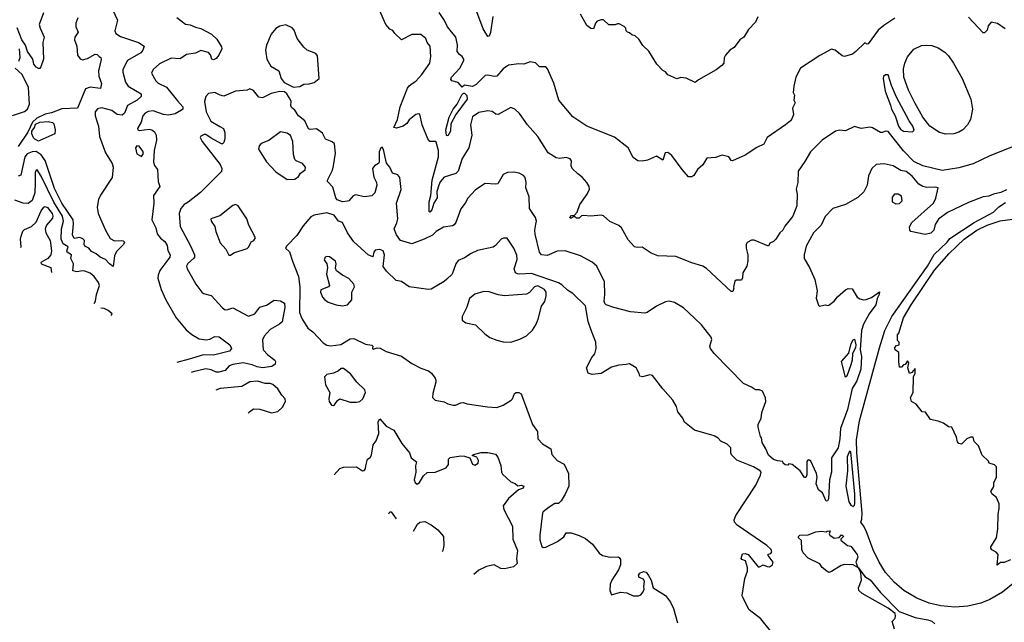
# Model space of a CAD drawing. Extents: x 1468344 to 1613994, y 525695 to 643861.
# Tile 30 of 256: x 1490758 to 1498408, y 585528 to 590212. Entities that reach past the tile are written whole.
import ezdxf

# ---------------------------------------------------------------- set-up
doc = ezdxf.new("R2010")
doc.units = 0

msp = doc.modelspace()

# ---------------------------------------------------------------- linework, layer by layer
at = {"layer": '0CON10XD'}
for points in [[(1491482.9, 590285), (1491517, 590207), (1491497.5, 590125), (1491505.3, 590105.3), (1491541.7, 590081.7), (1491681.2, 590035), (1491725.8, 590005.8), (1491715.7, 589975), (1491699.2, 589955), (1491595.6, 589895), (1491560, 589825), (1491560, 589805), (1491581.1, 589725), (1491600.8, 589695), (1491702, 589635), (1491702.2, 589615), (1491669.6, 589585), (1491594.7, 589545), (1491571.5, 589485), (1491555, 589470.4), (1491515, 589473.5), (1491474.3, 589505), (1491395, 589526.1), (1491361.3, 589518.7), (1491343.9, 589495), (1491344.5, 589465), (1491369.8, 589385), (1491377.7, 589305), (1491425, 589178), (1491475.4, 589095), (1491484.7, 589064.7), (1491477.6, 588985), (1491385, 588847.6), (1491370, 588815), (1491359.8, 588755), (1491367.8, 588705), (1491425, 588575.7), (1491461.9, 588511.9), (1491493.8, 588493.8), (1491550, 588495), (1491562, 588492), (1491571.2, 588481.2), (1491565.7, 588465), (1491510.9, 588409.1), (1491493.9, 588376.1), (1491485, 588292.5), (1491455, 588313.1), (1491425, 588347.1), (1491382, 588365), (1491352.6, 588392.6), (1491315, 588409.6), (1491295.4, 588435), (1491265, 588450.4), (1491259.5, 588465), (1491261.9, 588495), (1491249.1, 588509.1), (1491225, 588518), (1491182, 588512), (1491168.9, 588538.9), (1491177.1, 588625), (1491172.4, 588655), (1491085.5, 588785.5), (1491029, 588899), (1490956, 589116), (1490925, 589161.3), (1490885, 589186.1), (1490855, 589185.5), (1490815, 589168.1), (1490797.5, 589145), (1490766.8, 589003.2), (1490745, 588994.3)], [(1496306.2, 588125), (1496300, 588100), (1496285, 588098.8), (1496095, 588278.8), (1496065, 588296.2), (1495981.2, 588321.2), (1495855, 588372), (1495715, 588376.7), (1495665, 588396), (1495595, 588444.3), (1495555, 588440.8), (1495535, 588445.8), (1495485, 588500), (1495434.1, 588594.1), (1495411.9, 588611.9), (1495343.9, 588643.9), (1495295, 588686.5), (1495275, 588691.5), (1495195, 588685.5), (1495135, 588690), (1495123, 588687), (1495105, 588670), (1495085, 588670), (1495075, 588680), (1495055, 588680), (1495045, 588670), (1495035, 588670), (1495032.5, 588675), (1495045, 588690), (1495068.3, 588691.7), (1495090, 588715), (1495109.4, 588775), (1495168.2, 588855), (1495185.9, 588894.1), (1495183.4, 588915), (1495165.3, 588945), (1495127.8, 588987.8), (1495094.5, 589014.5), (1495050.8, 589055), (1495044, 589075), (1495046, 589115), (1495035, 589130), (1495005, 589140), (1494955, 589133.8), (1494925, 589138.8), (1494865, 589178), (1494782.6, 589302.6), (1494703.4, 589393.4), (1494641.8, 589481.8), (1494605, 589516.7), (1494575, 589528.1), (1494475, 589475.6), (1494457.1, 589477.1), (1494428.8, 589498.8), (1494395, 589504), (1494325, 589489.2), (1494275, 589456.2), (1494260, 589395), (1494270, 589315), (1494248.1, 589215), (1494195, 589133.8), (1494165, 589034.2), (1494145.8, 589015), (1494055, 588987.5), (1494025, 588950.6), (1494014.3, 588925), (1493999.5, 588875), (1494002.3, 588827.7), (1493974.5, 588785.5), (1493960.7, 588735), (1493945, 588715.7), (1493940.5, 588720.5), (1493940.4, 588795), (1493953.7, 588845), (1493962, 588965), (1494012.5, 589145), (1494012.7, 589195), (1493995, 589258.8), (1493985, 589266.2), (1493945, 589266), (1493928.1, 589285), (1493884.4, 589395), (1493866.1, 589476.1), (1493855, 589481.2), (1493835, 589475.7), (1493785, 589432.2), (1493765, 589404.5), (1493737.1, 589385), (1493685, 589368.6), (1493666.2, 589375), (1493693.6, 589435), (1493715.4, 589534.6), (1493770.8, 589679.2), (1493783, 589697), (1493807.1, 589715), (1493835.8, 589735), (1493883.7, 589786.3), (1493943.8, 589875), (1493953.3, 589925), (1493946.7, 590005), (1493924.3, 590034.3), (1493913.8, 590065), (1493875.6, 590095.6), (1493805, 590095.8), (1493725, 590056.2), (1493673.3, 590105), (1493657.7, 590127.7), (1493635, 590137.5), (1493603.9, 590173.9), (1493554, 590285)], [(1494434.2, 590235.8), (1494416.6, 590113.4), (1494405, 590083.3), (1494395, 590081.2), (1494359.5, 590139.5), (1494302.8, 590292.8)], [(1490943.9, 590265), (1490910.4, 590175), (1490916.6, 590146.6), (1490948.2, 590075), (1490936.7, 590035), (1490942.5, 589905), (1490922.5, 589845), (1490915, 589832.5), (1490905, 589832.5), (1490885, 589843.8), (1490868.8, 589865), (1490859.2, 589905), (1490818.1, 589965), (1490803.1, 590013.1), (1490775, 590055.6), (1490738.3, 590148.3)], [(1491210, 590225), (1491193.1, 590185), (1491193.5, 590155), (1491211.1, 590115), (1491186.4, 590075), (1491184.2, 590055.8), (1491200.7, 590005), (1491206.6, 589936.6), (1491226.8, 589906.8), (1491245, 589900.4), (1491285, 589908.9), (1491345, 589942.7), (1491360.5, 589940.5), (1491376.2, 589925), (1491387.3, 589917.3), (1491391.7, 589901.7), (1491370, 589815), (1491373.6, 589773.6), (1491394.3, 589715), (1491385, 589676.7), (1491305, 589687.5), (1491270, 589675), (1491206.2, 589523.8), (1491085, 589519), (1491005, 589488.6), (1490955, 589478.1), (1490891.8, 589445), (1490858.4, 589415), (1490822.1, 589337.9), (1490745, 589227.1)], [(1491979.5, 590229.5), (1492045, 590175.7), (1492082, 590172), (1492122.9, 590152.9), (1492165, 590142.5), (1492248.3, 590098.3), (1492289.8, 590059.8), (1492325, 590001.2), (1492327.7, 589985), (1492305, 589935.7), (1492285, 589910.8), (1492265, 589900), (1492252, 589905), (1492239.3, 589939.3), (1492225.4, 589955.4), (1492165, 589971.9), (1492125, 589952.3), (1492055, 589942.4), (1492005, 589908.2), (1491935, 589912.7), (1491845, 589869.4), (1491795, 589824), (1491781.9, 589795), (1491815, 589737.5), (1491835, 589719.5), (1491897.5, 589687.5), (1491985, 589581.8), (1492026, 589535), (1492025, 589515.8), (1492015, 589507.2), (1491965, 589479.5), (1491915, 589470), (1491874.5, 589475.5), (1491795, 589504.2), (1491755, 589497.5), (1491733.8, 589485), (1491715.6, 589464.4), (1491702.9, 589415), (1491674, 589365), (1491676.7, 589355), (1491685, 589351.4), (1491765, 589361.1), (1491785, 589356.4), (1491805, 589340), (1491817.1, 589315), (1491821.5, 589275), (1491803.8, 589195), (1491797.1, 589105), (1491805, 589077.5), (1491827.9, 589047.9), (1491833.5, 588955), (1491846, 588915), (1491798.6, 588845), (1491800.6, 588785), (1491785.5, 588655.5), (1491815, 588593.8), (1491826.5, 588546.5), (1491852.3, 588512.3), (1491886.7, 588486.7), (1491905, 588457.7), (1491908.8, 588418.8), (1491927.7, 588385), (1491925, 588366.2), (1491847.6, 588262.4), (1491833.6, 588226.4), (1491831.4, 588201.4), (1491858.4, 588115), (1491893.8, 588033.8), (1491975, 587894.7), (1492051.7, 587801.7), (1492095.7, 587765.7), (1492152.3, 587732.3), (1492207.4, 587722.6), (1492235, 587728), (1492275, 587748.1), (1492307.2, 587747.2), (1492390, 587685), (1492403.3, 587655), (1492387.5, 587635), (1492315, 587616.5), (1492265, 587604.6), (1492185, 587607.4), (1492075, 587571.9), (1491979.2, 587548.4)], [(1497556.6, 590223.4), (1497472.5, 590167.5), (1497429.1, 590130.9), (1497351.2, 590025), (1497341.7, 590021.7), (1497325, 590032.5), (1497255.7, 589964.3), (1497227.5, 589945), (1497165.7, 589924.3), (1497149.5, 589929.5), (1497095, 589975.4), (1497065, 589982.5), (1496975, 589933.8), (1496823.8, 589835), (1496787.5, 589765), (1496772.5, 589695), (1496767.5, 589645), (1496777.5, 589625), (1496773.3, 589585), (1496782.5, 589565), (1496763.3, 589525), (1496770, 589475), (1496760, 589445), (1496746, 589425), (1496708.6, 589395), (1496565.7, 589295), (1496538.6, 589245), (1496485, 589218.1), (1496395, 589159.6), (1496295, 589115.6), (1496285, 589116), (1496268.8, 589145), (1496215, 589158.1), (1496165, 589141.2), (1496095.8, 589134.2), (1496065, 589083.8), (1496025, 589048), (1495995, 589000), (1495980.5, 588989.5), (1495955, 588991.4), (1495906, 589046), (1495825, 589156), (1495795, 589180), (1495773.3, 589176.7), (1495755, 589120), (1495705, 589150), (1495635, 589120), (1495595, 589112.5), (1495560, 589115), (1495525, 589140), (1495486.4, 589216.4), (1495378.8, 589298.8), (1495165, 589383.8), (1495055, 589456.2), (1494948.2, 589585), (1494907.2, 589717.2), (1494858.8, 589828.8), (1494845, 589844.3), (1494796.4, 589846.4), (1494765, 589876), (1494725, 589883.8), (1494675, 589866.2), (1494635, 589868.8), (1494557, 589857), (1494515, 589830), (1494465, 589772.5), (1494445, 589770.4), (1494395, 589781.1), (1494375, 589777.1), (1494305, 589706.9), (1494275, 589692.5), (1494215, 589704), (1494195, 589687.5), (1494165, 589724.3), (1494115, 589736.7), (1494108.3, 589748.3), (1494112.5, 589765), (1494176.7, 589835), (1494210, 589895), (1494210, 589905), (1494196.7, 589925), (1494175, 589940), (1494156.7, 589965), (1494158.9, 590015), (1494147.9, 590075), (1494081.9, 590155), (1494057.5, 590205), (1494016.6, 590266.6)], [(1496492, 590235), (1496475, 590192.5), (1496420, 590135), (1496383.9, 590076.1), (1496354.1, 590055.9), (1496310, 589995), (1496275, 589973.8), (1496243.1, 589936.9), (1496232.5, 589915), (1496228.1, 589875), (1496213.5, 589855), (1496168.7, 589821.3), (1496033.3, 589745), (1496006.4, 589723.6), (1495935, 589756.2), (1495895, 589762.5), (1495865, 589752.5), (1495795, 589782.5), (1495775, 589807.5), (1495755, 589817.5), (1495707.5, 589865), (1495645, 589967.5), (1495600.7, 590010.7), (1495569.3, 590059.3), (1495540, 590085), (1495513, 590093), (1495495, 590110), (1495480, 590115), (1495470, 590125), (1495467, 590147), (1495455, 590160), (1495415, 590180), (1495401.7, 590178.3), (1495385, 590172.5), (1495335, 590172.5), (1495295, 590210), (1495275, 590210), (1495245, 590200), (1495232.5, 590185), (1495215, 590140), (1495195, 590142), (1495165, 590165.8), (1495115.5, 590255.5)], [(1498415, 590141.5), (1498355, 590181.4), (1498305, 590192.5), (1498282.5, 590165), (1498275, 590130), (1498255, 590110), (1498245, 590110), (1498130.5, 590230.5)], [(1492885, 589687.8), (1492935, 589692.2), (1492965, 589710.5), (1493006.3, 589713.7), (1493045, 589724.7), (1493085.8, 589754.2), (1493071.7, 589931.7), (1493057.9, 589947.9), (1492990.9, 589975), (1492965, 589997.7), (1492914.1, 590065), (1492890.4, 590130.4), (1492875, 590148.5), (1492825, 590172), (1492778.3, 590161.7), (1492747, 590143), (1492711.7, 590098.3), (1492675, 590012.5), (1492667.5, 589975), (1492678.4, 589905), (1492710.1, 589850.1), (1492772.2, 589815), (1492789.6, 589755), (1492814, 589724), (1492885, 589687.8)], [(1490751.6, 589888.4), (1490761, 589919), (1490756.8, 589985)], [(1497955, 589322.5), (1497905, 589335.7), (1497828.6, 589385), (1497775.7, 589455), (1497712.2, 589565), (1497664.4, 589665), (1497627.5, 589765), (1497625, 589830), (1497634.4, 589875), (1497655, 589923.3), (1497705, 589983.1), (1497765, 590010), (1497805, 590014.4), (1497845, 590010), (1497895, 589993.1), (1497945, 589959.4), (1497975, 589930), (1498012.9, 589875), (1498080, 589755), (1498148.2, 589595), (1498160, 589515), (1498145, 589436.7), (1498122.9, 589395), (1498085, 589355.7), (1498055, 589336.7), (1498015, 589324.5), (1497955, 589322.5)], [(1490703.2, 589466.8), (1490795, 589498.4), (1490817.5, 589515), (1490834.3, 589555), (1490825.9, 589685), (1490776.9, 589785), (1490723.9, 589835)], [(1497695, 589340.8), (1497706.5, 589353.5), (1497698.2, 589385), (1497669.4, 589425), (1497570.7, 589610.7), (1497531, 589701), (1497505, 589781.9), (1497485, 589784.2), (1497470, 589770), (1497465.8, 589755), (1497481.9, 589655), (1497525, 589546.7), (1497531.8, 589515), (1497560, 589465), (1497587.1, 589385), (1497602, 589362), (1497625, 589344.6), (1497695, 589340.8)], [(1496954.1, 586655.9), (1496950, 586685), (1496905, 586780), (1496895, 586787.5), (1496885, 586790), (1496873, 586777), (1496873.3, 586675), (1496866.4, 586653.6), (1496855, 586652.5), (1496823.3, 586705), (1496760, 586755), (1496735, 586760), (1496725, 586750), (1496705, 586752.5), (1496690, 586765), (1496688.3, 586778.3), (1496645, 586782.5), (1496615, 586792.5), (1496577, 586827), (1496556.1, 586876.1), (1496526.2, 586925), (1496521.7, 586961.7), (1496513, 586973), (1496496.7, 587045), (1496496.7, 587065), (1496518.8, 587115), (1496525, 587157.5), (1496555.8, 587245), (1496552.3, 587272.3), (1496528.8, 587325), (1496505.9, 587335.9), (1496474.1, 587334.1), (1496445, 587356.7), (1496382.7, 587382.7), (1496155, 587616), (1496125.8, 587655), (1496120, 587675), (1496135.6, 587725), (1496130, 587745), (1496055, 587840), (1496001.5, 587891.5), (1495915, 587971.2), (1495845, 588013.3), (1495805, 588023.3), (1495775, 588020), (1495705, 587983.8), (1495632.5, 587935), (1495615, 587930), (1495505, 587941.4), (1495375, 587973.8), (1495315, 587995.7), (1495304.4, 588005), (1495298.9, 588025), (1495304.5, 588075), (1495301.2, 588175), (1495241.2, 588295), (1495205, 588327.1), (1495115, 588377.1), (1494995.3, 588415.3), (1494935, 588411.8), (1494855, 588378.2), (1494811.1, 588385), (1494797.5, 588405), (1494763.1, 588545), (1494760, 588575), (1494767.9, 588622.1), (1494773.5, 588645), (1494765.6, 588675), (1494719.4, 588745), (1494717.5, 588835), (1494691.4, 588905), (1494694.4, 588945.6), (1494685.5, 588985.5), (1494671.7, 589001.7), (1494639.4, 589019.4), (1494595, 589027.5), (1494547, 589023), (1494515, 589008), (1494473.9, 588936.1), (1494455, 588932), (1494375, 588937.5), (1494299.7, 588890.3), (1494238.8, 588825), (1494218.8, 588785), (1494185, 588741.2), (1494146.5, 588635), (1494135, 588617.5), (1494121.1, 588608.9), (1494050.2, 588599.8), (1493995, 588564.4), (1493965, 588535.6), (1493900, 588505), (1493805, 588470.8), (1493715.6, 588495.6), (1493685, 588539.2), (1493666.4, 588585), (1493687.3, 588632.7), (1493696.9, 588665), (1493686.5, 588785), (1493723, 588893), (1493711.4, 588985), (1493696.2, 589005), (1493655, 589020), (1493633.8, 589065), (1493607.8, 589097.8), (1493585, 589203.3), (1493575, 589221.4), (1493565, 589215.7), (1493551.8, 589185), (1493551.6, 589105), (1493545.2, 589094.8), (1493513.7, 589076.3), (1493500, 589055), (1493508.3, 588988.3), (1493530.7, 588945), (1493533.8, 588926.2), (1493518.5, 588865), (1493495, 588842.7), (1493435, 588834.6), (1493368.8, 588851.2), (1493348.1, 588841.9), (1493315, 588803.8), (1493305, 588800), (1493265, 588796.2), (1493225, 588812), (1493215, 588826.2), (1493190.3, 588910.3), (1493150.6, 588955), (1493148.6, 588965), (1493187.3, 589042.7), (1493195, 589076.7), (1493211.6, 589175), (1493205, 589245.8), (1493185, 589262.5), (1493133.5, 589283.5), (1493109.5, 589329.5), (1493065, 589364.3), (1493015, 589358.1), (1493002.8, 589362.8), (1492974.6, 589424.6), (1492924, 589465), (1492895, 589508.8), (1492869.2, 589529.2), (1492864.3, 589544.3), (1492867.1, 589575), (1492860, 589595), (1492833.3, 589635), (1492815, 589650), (1492776.4, 589653.6), (1492711.7, 589638.3), (1492645, 589604.4), (1492615, 589610.5), (1492575, 589661.4), (1492546.7, 589673.3), (1492525, 589663.8), (1492435, 589655.8), (1492345, 589616.9), (1492315, 589624.3), (1492275, 589646.7), (1492225, 589636.7), (1492204.3, 589615.7), (1492194.1, 589575.9), (1492206.7, 589495), (1492244.2, 589424.2), (1492312.6, 589382.6), (1492341.1, 589365), (1492352.7, 589335), (1492351.5, 589285), (1492343.5, 589256.5), (1492335, 589247.5), (1492325, 589247.1), (1492245, 589290.4), (1492205, 589319.5), (1492190.6, 589319.4), (1492165, 589305.8), (1492161.5, 589295), (1492175.8, 589265), (1492315.2, 589085.2), (1492327.6, 589055), (1492327.2, 589032.8), (1492161.8, 588868.2), (1492066.9, 588793.1), (1492035.5, 588775), (1492010.6, 588745), (1491996.2, 588705), (1492003.8, 588605), (1492084.5, 588455), (1492115.4, 588385), (1492115.4, 588365), (1492108.8, 588355), (1492064.3, 588315.7), (1492053.8, 588296.2), (1492059, 588275), (1492090.5, 588220.5), (1492125.9, 588155.9), (1492173, 588093), (1492185, 588083.8), (1492245, 588068.4), (1492332.6, 587972.6), (1492355, 587957.7), (1492375, 587958.4), (1492415, 587973.2), (1492535, 587907.8), (1492584.1, 587925.9), (1492624, 587976), (1492675, 587992.3), (1492735, 588031.2), (1492785, 588027.3), (1492815, 588008.1), (1492819, 587975), (1492796.4, 587863.6), (1492775.8, 587844.2), (1492705, 587803.6), (1492658.3, 587751.7), (1492645, 587722.5), (1492650, 587645), (1492685, 587605.5), (1492739.2, 587565), (1492745.8, 587555), (1492742, 587535), (1492716.7, 587515), (1492645, 587505.2), (1492602.4, 587512.4), (1492565, 587530), (1492495, 587544.8), (1492415, 587532.5), (1492385, 587520.4), (1492355, 587483.8), (1492305, 587471.7), (1492285, 587472), (1492245, 587489.1), (1492205, 587497.1), (1492105, 587475.9), (1492089.3, 587469.8)], [(1494085, 589309.4), (1494075, 589312), (1494068.3, 589355), (1494094.9, 589455.1), (1494125, 589516.9), (1494155.8, 589554.2), (1494193.1, 589626.9), (1494205, 589640.7), (1494215, 589641.8), (1494232.7, 589622.7), (1494235.9, 589595), (1494145.5, 589475), (1494108.8, 589401.2), (1494105.2, 589345), (1494085, 589309.4)], [(1490905, 589268), (1490875, 589283.3), (1490864.2, 589294.2), (1490851.3, 589325), (1490851.4, 589345), (1490873.7, 589375), (1490881.6, 589398.4), (1490915, 589414.1), (1490979.2, 589419.2), (1491012.5, 589412.5), (1491022.5, 589402.5), (1491029.3, 589379.3), (1491033.8, 589355), (1491030, 589325), (1490915, 589273.8), (1490905, 589268)], [(1498595, 589271.8), (1498295, 589154.7), (1498165, 589091.7), (1498055, 589061.5), (1497925, 589040.2), (1497775.8, 589075), (1497705, 589109.2), (1497625, 589192.3), (1497505, 589342.5), (1497485, 589345.6), (1497462.5, 589335), (1497445, 589334.4), (1497385, 589370), (1497365, 589375.7), (1497295.9, 589365.9), (1497245, 589382), (1497175, 589348), (1497127.7, 589352.3), (1497095.7, 589344.3), (1496993.8, 589275), (1496902, 589185), (1496859.4, 589110.6), (1496805.8, 589035), (1496802.9, 588945), (1496791.9, 588895), (1496798.5, 588855), (1496796.7, 588765), (1496764.2, 588685.8), (1496702.7, 588607.3), (1496686.7, 588575), (1496663.8, 588555), (1496633.3, 588505), (1496615, 588486.7), (1496587.5, 588475), (1496575, 588452.5), (1496465, 588497.5), (1496443, 588497), (1496410.7, 588479.3), (1496402.5, 588465), (1496403.3, 588435), (1496416.4, 588383.6), (1496416.4, 588336.4), (1496408.8, 588295), (1496377.5, 588245), (1496373.3, 588205), (1496365, 588187.5), (1496325, 588187.5), (1496315, 588180), (1496303.3, 588135), (1496306.2, 588125)], [(1492835, 588970), (1492895, 588972.5), (1492925, 588993.8), (1492940.4, 589019.6), (1492976, 589044), (1492978.5, 589065), (1492955, 589094.7), (1492905.6, 589115.6), (1492895, 589126.2), (1492884.2, 589164.2), (1492879, 589265), (1492861.9, 589311.9), (1492835, 589329.8), (1492785, 589339.2), (1492695, 589272.5), (1492635, 589250), (1492619.3, 589230.7), (1492614, 589205), (1492676.7, 589106.7), (1492748.7, 589028.7), (1492835, 588970)], [(1491705, 589147.5), (1491719.3, 589170.7), (1491715, 589190), (1491685, 589227.5), (1491668.3, 589231.7), (1491657.5, 589215), (1491668.3, 589168.3), (1491705, 589147.5)], [(1498425, 588888.9), (1498381.7, 588868.3), (1498325, 588855.9), (1498289, 588841), (1498245, 588834.5), (1498130.2, 588789.8), (1497967.3, 588712.7), (1497897.5, 588662.5), (1497871.2, 588618.8), (1497861.7, 588575), (1497838.3, 588551.7), (1497793.3, 588543.3), (1497682, 588565), (1497674.3, 588575), (1497671.1, 588601.1), (1497688.8, 588635), (1497858.8, 588785), (1497876.2, 588825), (1497893.3, 588905), (1497875, 588910.8), (1497805, 588906.9), (1497774.4, 588914.4), (1497744.5, 588934.5), (1497691.4, 588995), (1497645, 589032), (1497605, 589040.8), (1497545, 589076.9), (1497475, 589090.6), (1497413.4, 589086.6), (1497378.8, 589055), (1497353.2, 588996.8), (1497343.8, 588925), (1497317.3, 588872.7), (1497270.5, 588829.5), (1497174.3, 588775.7), (1497075, 588743.8), (1497015, 588681.2), (1496985.6, 588615), (1496925, 588554.3), (1496868.7, 588451.3), (1496853.1, 588385), (1496854.3, 588355), (1496895.7, 588285), (1496935, 588192.5), (1496953.1, 588105), (1496946.2, 588046.2), (1496964.1, 587994.1), (1496972.5, 587985), (1497016.4, 587996.4), (1497035, 587990), (1497045, 587994), (1497085, 588024.1), (1497112.8, 588057.2), (1497175, 588112.2), (1497195, 588121.4), (1497225, 588118.8), (1497264.3, 588055), (1497285, 588041.2), (1497314.2, 588034.2), (1497336, 588036), (1497377, 588053), (1497437.7, 588097.7), (1497436.8, 588075), (1497419.6, 588045), (1497408.7, 587995), (1497357.6, 587925), (1497314.7, 587845), (1497298, 587795), (1497288.9, 587645), (1497299.4, 587595), (1497294.4, 587495), (1497262.3, 587405), (1497225.9, 587345), (1497188.7, 587181.3), (1497134.1, 587035), (1497130.8, 586955), (1497118.2, 586885), (1497064.7, 586805), (1497064.7, 586695), (1497051.1, 586635), (1497041.7, 586488.3), (1497035, 586472.5), (1497025, 586470), (1496996.7, 586535), (1496965, 586556.7), (1496946.2, 586605), (1496954.1, 586655.9)], [(1491337.3, 588006.9), (1491346, 588024), (1491354.6, 588074.6), (1491378.1, 588145), (1491369.4, 588169.4), (1491335.6, 588215), (1491305, 588242.5), (1491265, 588256.2), (1491245, 588260.4), (1491202.5, 588252.5), (1491169.7, 588259.7), (1491176.7, 588315), (1491154.4, 588355), (1491161.8, 588385), (1491126.1, 588405), (1491123.9, 588415), (1491135.4, 588445), (1491095, 588468.5), (1491079.8, 588505), (1491082.3, 588585), (1491099.6, 588645), (1491091.6, 588685), (1491023.7, 588793.7), (1490925, 588994.3), (1490895, 589043.8), (1490885, 589043.3), (1490877.1, 589025), (1490878.6, 588945), (1490876.6, 588865), (1490855, 588807.1), (1490825, 588783.5), (1490785.4, 588784.6), (1490719.8, 588809.8)], [(1497565, 588780.2), (1497595, 588782), (1497614.6, 588805), (1497609.9, 588839.9), (1497584.6, 588855.4), (1497554.1, 588855.9), (1497537.9, 588832.1), (1497535.9, 588795), (1497565, 588780.2)], [(1490764, 588440.2), (1490768.9, 588445), (1490765.4, 588505), (1490770.3, 588530.3), (1490783.1, 588566.9), (1490795, 588582), (1490848.8, 588605), (1490885, 588638.8), (1490923.9, 588725), (1490945, 588755.5), (1490955, 588760.9), (1490975, 588753.1), (1491011.2, 588705), (1491015.8, 588685), (1491011.7, 588668.3), (1490967.5, 588615), (1490955.6, 588585), (1490961.4, 588555), (1490994.5, 588495), (1491004.5, 588415), (1490999.2, 588385), (1490975.4, 588355), (1490922.9, 588325), (1490925.7, 588315), (1490999.1, 588285), (1491005.2, 588245.8)], [(1492395, 588381.2), (1492420.5, 588399.5), (1492525, 588432.5), (1492537.5, 588445), (1492557.5, 588485), (1492576.7, 588495), (1492589.2, 588515), (1492537.1, 588615), (1492521.9, 588665), (1492456.7, 588765), (1492435, 588776.2), (1492415, 588766.7), (1492313.6, 588686.4), (1492243.3, 588665), (1492246.2, 588645), (1492273.8, 588605), (1492282.5, 588565), (1492315, 588478), (1492358.9, 588428.9), (1492382.5, 588382.5), (1492395, 588381.2)], [(1498490.9, 585839.1), (1498395, 585761.1), (1498295, 585704), (1498225, 585677.6), (1498125, 585653.3), (1498025, 585646.7), (1497915.8, 585655), (1497825, 585676.9), (1497729.7, 585715), (1497628.7, 585775), (1497555, 585836.6), (1497486.1, 585915), (1497434.6, 585994.6), (1497389.9, 586089.9), (1497335, 586239.2), (1497315, 586278.8), (1497293.8, 586305), (1497301.3, 586328.7), (1497303.4, 586375), (1497263, 586845), (1497260.4, 586945), (1497282.7, 587095), (1497438.7, 587661.3), (1497480.8, 587795), (1497535, 587905.9), (1497811.4, 588295), (1497862.4, 588387.6), (1497965, 588483.6), (1497985, 588510), (1498174, 588636), (1498325, 588716.7), (1498365, 588756.2), (1498418.3, 588791.7)], [(1496590.5, 585460.5), (1496516.2, 585555), (1496424.5, 585624.5), (1496374.3, 585725), (1496371.4, 585735), (1496391.4, 585868.6), (1496412.5, 585925), (1496414, 585955), (1496397.5, 586005), (1496370, 586015), (1496362.5, 586025), (1496375, 586060), (1496395, 586062.5), (1496417.5, 586055), (1496495, 585960), (1496505, 585958.8), (1496535, 585974), (1496565, 585960.5), (1496585, 585959.1), (1496606.5, 585973.5), (1496611.2, 585995), (1496573, 586047), (1496573.6, 586056.4), (1496595, 586062.5), (1496602.5, 586075), (1496596, 586095), (1496562, 586125), (1496332.6, 586282.6), (1496311.3, 586305), (1496309, 586325), (1496321.9, 586358.1), (1496477.3, 586595), (1496515, 586670.5), (1496519.2, 586695), (1496512.5, 586705), (1496460.4, 586735), (1496329.3, 586789.3), (1496289.3, 586829.3), (1496283.6, 586845), (1496284, 586884), (1496255, 586913.3), (1496205.9, 586935.9), (1496185, 586958.8), (1496155, 586976), (1496001.7, 587021.7), (1495922.3, 587082.3), (1495910, 587115), (1495872.5, 587165), (1495861.2, 587205), (1495833.3, 587255), (1495755, 587343.3), (1495675, 587446.7), (1495655, 587451.2), (1495596.7, 587436.7), (1495575, 587440), (1495571.7, 587461.7), (1495546.7, 587506.7), (1495495, 587538), (1495469.5, 587530.5), (1495412.3, 587527.7), (1495355, 587510.6), (1495275, 587461.1), (1495205, 587453.1), (1495175, 587464.3), (1495161.4, 587505), (1495204, 587586), (1495226.7, 587615), (1495237.5, 587655), (1495233.2, 587705), (1495198.3, 587798.3), (1495175.9, 587865.9), (1495155, 587987.8), (1495055, 588082.5), (1495015, 588109.2), (1494971.3, 588151.3), (1494945, 588167.1), (1494735, 588239.6), (1494643.8, 588233.8), (1494625, 588235.7), (1494610.8, 588245), (1494599.4, 588275), (1494622.5, 588347.5), (1494620.2, 588380.2), (1494597.1, 588437.1), (1494545, 588512.9), (1494517, 588513), (1494500, 588505), (1494454.2, 588455.8), (1494435.5, 588444.5), (1494315, 588416.7), (1494264.6, 588395.4), (1494215, 588361.4), (1494165, 588340), (1494146, 588315), (1494117.5, 588235), (1494076.2, 588195), (1494055, 588176.2), (1493955, 588116.7), (1493935, 588114), (1493785, 588136.2), (1493725, 588177.5), (1493683.3, 588185), (1493607.4, 588257.4), (1493582.4, 588292.4), (1493592.9, 588385), (1493581.5, 588415), (1493555, 588426.4), (1493520.2, 588419.8), (1493510, 588405), (1493502.5, 588367.5), (1493465, 588384), (1493353.8, 588485), (1493304, 588555), (1493266.9, 588635), (1493235, 588646.9), (1493201.2, 588691.2), (1493145, 588709.5), (1493045, 588692.9), (1493020.8, 588679.2), (1492960, 588610), (1492912.5, 588535), (1492833.3, 588455), (1492822.5, 588435), (1492855, 588407.5), (1492877.1, 588335), (1492925.4, 588215.4), (1492935.4, 588135), (1492932.9, 587935), (1492950, 587890), (1492995.6, 587815), (1493034.4, 587785), (1493115, 587700.8), (1493145, 587682.5), (1493175, 587677.5), (1493252.3, 587687.7), (1493325, 587731.2), (1493355, 587732.5), (1493445, 587690), (1493495, 587682.5), (1493502.5, 587675), (1493500, 587655), (1493505, 587650), (1493535, 587660), (1493558.3, 587658.3), (1493605, 587632), (1493725, 587596.7), (1493805, 587540), (1493875, 587503.3), (1493935, 587482.5), (1493957.5, 587465), (1493986.7, 587425), (1493990.7, 587410.7), (1493991.2, 587395), (1493967, 587307), (1493966.2, 587275), (1493985, 587254.2), (1494055, 587242), (1494085, 587226.7), (1494125, 587216.2), (1494145, 587216.2), (1494185.9, 587234.1), (1494204.2, 587235.8), (1494235, 587225.8), (1494392.2, 587202.2), (1494465, 587198.1), (1494515.6, 587214.4), (1494575.8, 587254.2), (1494586.2, 587265), (1494603.3, 587305), (1494615, 587313.8), (1494635, 587313.8), (1494653.9, 587303.9), (1494742, 587065), (1494780.5, 587010.5), (1494783.3, 586955), (1494821.2, 586915), (1494883.8, 586875), (1494892.3, 586832.3), (1494935, 586784.3), (1494987.1, 586757.1), (1495022.9, 586685), (1495025.6, 586585), (1494996.1, 586523.9), (1494965, 586471.2), (1494945, 586450), (1494915, 586451.2), (1494871.7, 586421.7), (1494824.3, 586385.7), (1494818.8, 586375), (1494798.1, 586205), (1494799.1, 586169.1), (1494815, 586118), (1494825, 586109.4), (1494845, 586110.9), (1494935.7, 586155), (1494985, 586191.2), (1495005, 586222.5), (1495043.6, 586223.6), (1495105, 586203.8), (1495155, 586178), (1495208, 586135), (1495261.2, 586065), (1495285, 586046.2), (1495347, 586033), (1495405, 586037.5), (1495415, 586032.5), (1495426.4, 586016.4), (1495426, 585975), (1495410.6, 585935), (1495357.5, 585855), (1495346.7, 585825), (1495343.3, 585775), (1495355, 585742.5), (1495425, 585763.1), (1495475, 585756.7), (1495525, 585732.5), (1495565, 585734.2), (1495585, 585741.2), (1495603.3, 585765), (1495610, 585785), (1495606.7, 585805), (1495613.8, 585845), (1495605, 585863.3), (1495571.2, 585875), (1495565.6, 585895), (1495575, 585910.5), (1495605, 585922.5), (1495625, 585918.8), (1495642.7, 585892.7), (1495663.8, 585855), (1495680, 585795), (1495775, 585736.7), (1495813.8, 585685), (1495838.8, 585635), (1495870, 585525)], [(1498455, 586013.3), (1498406.1, 585993.9), (1498378.3, 585991.7), (1498351.7, 585971.7), (1498360, 586055), (1498344.1, 586074.1), (1498311.7, 586091.7), (1498303.8, 586105), (1498304, 586115), (1498348, 586185), (1498358, 586255), (1498359.2, 586365), (1498368.8, 586415), (1498368.3, 586448.3), (1498347.3, 586497.3), (1498314.3, 586524.3), (1498303.8, 586545), (1498325.9, 586584.1), (1498327.5, 586615), (1498346.4, 586653.6), (1498347, 586737), (1498331.7, 586751.7), (1498290, 586765), (1498285, 586780), (1498237, 586827), (1498208.3, 586898.3), (1498173.9, 586933.9), (1498165, 586967.5), (1498145, 586967.5), (1498116.7, 586953.3), (1498075, 586912.5), (1498055, 586917.5), (1498045, 586930), (1498036.4, 586966.4), (1498000, 587045), (1497975, 587047.5), (1497936.1, 587076.1), (1497895, 587091.2), (1497833.9, 587103.9), (1497795, 587160), (1497770, 587165), (1497723, 587223), (1497687.5, 587245), (1497680, 587275), (1497700, 587315), (1497703.8, 587435), (1497715.9, 587464.1), (1497715, 587500), (1497689.3, 587470.7), (1497671.7, 587461.7), (1497657.5, 587505), (1497667.5, 587545), (1497655, 587560), (1497638.3, 587531.7), (1497625, 587530), (1497608.3, 587511.7), (1497595, 587510), (1497587.5, 587555), (1497587.5, 587625), (1497560, 587645), (1497557.5, 587655), (1497557.5, 587665), (1497570.7, 587679.3), (1497590, 587685), (1497590, 587705), (1497578.3, 587718.3), (1497578.3, 587761.7), (1497587.5, 587775), (1497624, 587895), (1497684.2, 587995), (1497864.5, 588265), (1497980.7, 588395), (1498095, 588504.7), (1498193.5, 588575), (1498275, 588614.8), (1498375, 588647.9), (1498471.8, 588661.8)], [(1493265, 587988.6), (1493305, 587994.2), (1493338.1, 588035), (1493338.6, 588095), (1493359.2, 588135), (1493354.2, 588155), (1493315, 588200), (1493265, 588225.6), (1493220.3, 588260.3), (1493211.2, 588281.2), (1493215.6, 588315), (1493211.2, 588335), (1493165, 588368), (1493145, 588372), (1493131.2, 588365), (1493124.1, 588345.9), (1493144.2, 588314.2), (1493150, 588285), (1493141.4, 588235), (1493163.8, 588145), (1493157.5, 588135), (1493097.5, 588112.5), (1493095.8, 588095), (1493111.9, 588055), (1493125, 588036.2), (1493155, 588016.7), (1493217.5, 587995), (1493265, 587988.6)], [(1494575, 587704.5), (1494645, 587727.5), (1494695.3, 587754.7), (1494742.1, 587797.9), (1494769.3, 587840.7), (1494787.1, 587885), (1494813.1, 587985), (1494838.1, 588021.9), (1494848.9, 588065), (1494847.5, 588095), (1494835.5, 588115), (1494785, 588143.5), (1494757.1, 588135), (1494719.7, 588090.3), (1494695, 588079.6), (1494525, 588065.5), (1494475, 588072.2), (1494405, 588095.7), (1494365, 588099.2), (1494295, 588078.6), (1494253.3, 588045), (1494233.3, 587976.7), (1494195.5, 587905), (1494195.7, 587875), (1494223.3, 587855), (1494298.7, 587838.7), (1494371.1, 587771.1), (1494412.1, 587742.1), (1494465, 587720.5), (1494515, 587709.1), (1494575, 587704.5)], [(1491469.5, 587912.5), (1491475.8, 587925.8), (1491445, 587952), (1491415, 587966.7), (1491389, 587969.9)], [(1497175, 587433.3), (1497143.8, 587556.2), (1497201.2, 587618.8), (1497218.6, 587695), (1497235, 587723.8), (1497245, 587727.5), (1497253.3, 587685), (1497251.1, 587665), (1497228.5, 587615), (1497225.9, 587565), (1497215, 587528.8), (1497185, 587441.2), (1497175, 587433.3)], [(1493195, 587212.5), (1493205, 587217.5), (1493228.3, 587251.7), (1493246.4, 587263.6), (1493325, 587239.1), (1493375, 587238.2), (1493401.2, 587245), (1493423.1, 587265), (1493445.3, 587315), (1493438.8, 587335), (1493376.9, 587395), (1493327.9, 587457.9), (1493275, 587500), (1493255, 587500), (1493235, 587482.5), (1493195, 587463.3), (1493145, 587454), (1493126, 587435), (1493134.2, 587374.2), (1493166.7, 587315), (1493160, 587265), (1493163.6, 587243.6), (1493180, 587215), (1493195, 587212.5)], [(1492534, 587152.2), (1492542.9, 587165), (1492575, 587186.9), (1492625, 587184.2), (1492715, 587156), (1492762.7, 587167.3), (1492801.2, 587198.8), (1492823.8, 587245), (1492821.2, 587265), (1492795, 587293.8), (1492763.4, 587343.4), (1492725.8, 587375), (1492705, 587383.5), (1492664.6, 587384.6), (1492605, 587403.1), (1492545, 587397.5), (1492485, 587361.8), (1492315.5, 587344.5), (1492280.8, 587333)], [(1493201.7, 586675.3), (1493246, 586724), (1493275, 586734.5), (1493375, 586736), (1493422.5, 586705), (1493435, 586706.7), (1493445, 586720), (1493446.2, 586745), (1493461.2, 586795), (1493481.1, 586808.9), (1493492.3, 586827.7), (1493505, 586907.5), (1493528.3, 586938.3), (1493548.6, 586995), (1493543.8, 587086.2), (1493555, 587110), (1493605, 587052.5), (1493665, 587020), (1493727.4, 586917.4), (1493787.5, 586845), (1493798.8, 586805), (1493840.8, 586775), (1493834.2, 586744.2), (1493835.8, 586694.2), (1493822.9, 586635), (1493830, 586615), (1493845, 586602), (1493865, 586613.8), (1493894.4, 586665.6), (1493925, 586692.9), (1493985, 586695.5), (1494070.5, 586729.5), (1494090, 586755), (1494090, 586795), (1494102.1, 586807.9), (1494185, 586822.2), (1494215, 586820), (1494256.2, 586806.2), (1494275, 586756.7), (1494295, 586749.2), (1494320.6, 586765), (1494323.1, 586785), (1494310.6, 586810.6), (1494273.8, 586823.8), (1494285, 586832.5), (1494343.6, 586846.4), (1494395, 586847.3), (1494455.3, 586835.3), (1494472.6, 586812.6), (1494495.4, 586745.4), (1494500.6, 586695), (1494508.7, 586678.7), (1494575, 586618.6), (1494607.5, 586607.5), (1494629.5, 586589.5), (1494655, 586592.5), (1494676.2, 586585), (1494670.5, 586569.5), (1494632.7, 586557.3), (1494555, 586491.4), (1494515.7, 586434.3), (1494520.6, 586405), (1494587.3, 586275), (1494590, 586175), (1494626.7, 586085), (1494618, 586025), (1494624, 585985), (1494595, 585960), (1494525, 585942.5), (1494495.6, 585945.6), (1494445, 585974.2), (1494385, 585962.5), (1494325, 585934), (1494287.4, 585899.9)], [(1497235, 586428.2), (1497245, 586438.6), (1497247.6, 586452.4), (1497245.8, 586525), (1497218.2, 586828.2), (1497215, 586850), (1497205, 586858.1), (1497188.1, 586815), (1497189.7, 586705), (1497175.9, 586585.9), (1497198.9, 586465), (1497215, 586437.5), (1497235, 586428.2)], [(1493627, 586371.6), (1493635, 586386.7), (1493645, 586387.5), (1493683.6, 586331.1)], [(1493816.5, 586236.3), (1493848.7, 586291.3), (1493865.9, 586305.9), (1493905, 586311.8), (1493954.8, 586285), (1494007.4, 586247.4), (1494052.1, 586195), (1494054, 586125), (1494046.2, 586085), (1494041.1, 586075.8)], [(1497045, 585915.8), (1497028.8, 585925), (1496993.8, 585955), (1496975, 585982.5), (1496885, 586027.5), (1496845, 586067.5), (1496836.2, 586095), (1496832.5, 586162.5), (1496810, 586185), (1496810, 586195), (1496820, 586205), (1496885, 586207.5), (1496945, 586230), (1496985, 586237.5), (1497025, 586230), (1497033, 586237), (1497055, 586240), (1497047.5, 586215), (1497052.5, 586205), (1497085, 586180.8), (1497123.8, 586186.2), (1497143, 586207), (1497155, 586200), (1497157.5, 586195), (1497137.5, 586175), (1497137.5, 586165), (1497190, 586125), (1497215, 586120), (1497264, 586055), (1497270, 586035), (1497253.3, 585995), (1497270, 585955), (1497233.3, 585973.3), (1497165, 585976.9), (1497140.4, 585969.6), (1497065, 585921.9), (1497045, 585915.8)], [(1497556.2, 585473.8), (1497536.7, 585535), (1497559.5, 585560.5), (1497563.8, 585575), (1497560, 585595), (1497506.9, 585636.9), (1497305, 585753), (1497277.9, 585775), (1497275.4, 585795), (1497298.7, 585855), (1497292.7, 585912.7), (1497275, 585950), (1497324.4, 585884.4), (1497365, 585858), (1497445, 585759.4), (1497592.2, 585612.2), (1497714.5, 585564.5), (1497815, 585547.7), (1497845, 585537.3), (1497869.4, 585515)]]:
    msp.add_lwpolyline(points, dxfattribs=at)

doc.saveas('drawing.dxf')
